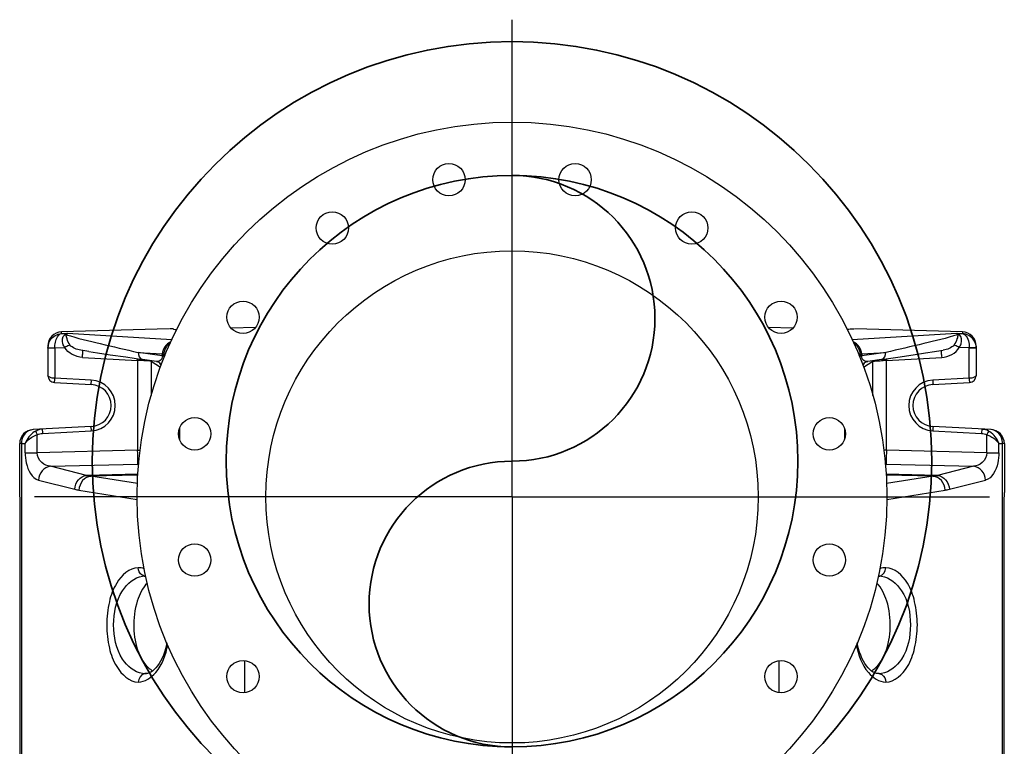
# Model space of a CAD drawing. Header units: inches. Extents: x 22575 to 24734, y 6028 to 6659.
# Tile 163 of 163: x 24678 to 24705, y 6543 to 6564. Entities that reach past the tile are written whole.
import ezdxf

# ---------------------------------------------------------------- set-up
doc = ezdxf.new("R2010")
doc.units = ezdxf.units.IN
doc.header["$LTSCALE"] = 0.5
doc.header["$MEASUREMENT"] = 0
doc.layers.add('CL', color=1, linetype='Continuous')
doc.layers.add('D-PIPE-LARG', color=153, linetype='Continuous', lineweight=35)

# ---------------------------------------------------------------- blocks, each defined once
blk = doc.blocks.new('Flygt Small 7 MGD')
at = {"color": 7, "linetype": 'Continuous'}
for p, q in [((24694.153, 6551.978), (24691.14, 6551.892)), ((24696.567, 6552.013), (24695.891, 6551.993)), ((24711.608, 6551.993), (24710.932, 6552.013)), ((24716.359, 6551.892), (24713.346, 6551.978)), ((24691.14, 6551.846), (24691.14, 6551.892)), ((24691.14, 6551.846), (24691.311, 6551.851)), ((24694.225, 6551.669), (24691.311, 6551.851)), ((24716.188, 6551.851), (24713.273, 6551.669)), ((24716.188, 6551.851), (24716.359, 6551.846)), ((24716.359, 6551.892), (24716.359, 6551.846)), ((24690.757, 6551.497), (24690.757, 6550.672)), ((24690.95, 6551.437), (24690.757, 6551.437)), ((24690.758, 6551.46), (24690.951, 6551.449)), ((24690.95, 6551.437), (24690.95, 6550.593)), ((24690.951, 6551.449), (24691.233, 6551.456)), ((24691.902, 6551.344), (24691.68, 6551.379)), ((24715.748, 6551.368), (24715.818, 6551.379)), ((24716.548, 6551.449), (24716.266, 6551.456)), ((24716.741, 6551.46), (24716.548, 6551.449)), ((24716.741, 6551.437), (24716.548, 6551.437)), ((24716.548, 6550.593), (24716.548, 6551.437)), ((24716.741, 6551.497), (24716.741, 6550.672)), ((24691.723, 6551.177), (24693.27, 6551.093)), ((24693.27, 6551.093), (24693.27, 6548.578)), ((24693.289, 6551.318), (24693.958, 6551.276)), ((24693.957, 6551.222), (24693.289, 6551.318)), ((24693.794, 6551.067), (24693.403, 6551.123)), ((24693.652, 6551.069), (24693.91, 6550.909)), ((24693.652, 6551.069), (24693.652, 6550.115)), ((24693.957, 6551.25), (24694.011, 6551.25)), ((24693.957, 6551.222), (24693.957, 6551.25)), ((24693.957, 6551.222), (24694.011, 6551.222)), ((24694.011, 6551.25), (24694.035, 6551.227)), ((24694.011, 6551.25), (24694.011, 6551.222)), ((24713.464, 6551.227), (24713.487, 6551.25)), ((24713.487, 6551.25), (24713.541, 6551.25)), ((24713.487, 6551.222), (24713.487, 6551.25)), ((24713.487, 6551.222), (24713.541, 6551.222)), ((24713.541, 6551.276), (24714.209, 6551.318)), ((24714.209, 6551.318), (24713.541, 6551.222)), ((24713.541, 6551.25), (24713.541, 6551.222)), ((24713.589, 6550.909), (24713.846, 6551.069)), ((24714.095, 6551.123), (24713.704, 6551.067)), ((24713.704, 6551.067), (24713.704, 6551.067)), ((24713.846, 6550.113), (24713.846, 6551.069)), ((24714.229, 6551.093), (24715.775, 6551.177)), ((24714.229, 6548.578), (24714.229, 6551.093)), ((24693.892, 6551.022), (24693.902, 6551.012)), ((24691.973, 6550.539), (24690.95, 6550.593)), ((24716.548, 6550.593), (24715.525, 6550.539)), ((24690.944, 6550.475), (24691.969, 6550.421)), ((24715.529, 6550.421), (24716.555, 6550.475)), ((24691.969, 6549.242), (24690.343, 6549.157)), ((24694.446, 6549.202), (24694.446, 6548.876)), ((24713.052, 6549.202), (24713.052, 6548.876)), ((24717.156, 6549.157), (24715.529, 6549.242)), ((24690.461, 6548.511), (24690.461, 6549.014)), ((24690.604, 6549.052), (24691.973, 6549.124)), ((24715.525, 6549.124), (24716.894, 6549.052)), ((24717.038, 6548.511), (24717.038, 6549.014)), ((24690.019, 6548.764), (24689.97, 6548.764)), ((24689.97, 6547.407), (24689.97, 6548.764)), ((24690.019, 6548.764), (24690.123, 6548.769)), ((24690.019, 6548.764), (24690.019, 6525.309)), ((24690.123, 6548.511), (24690.123, 6548.769)), ((24717.376, 6548.769), (24717.48, 6548.764)), ((24717.376, 6548.511), (24717.376, 6548.769)), ((24717.529, 6548.764), (24717.48, 6548.764)), ((24717.48, 6525.309), (24717.48, 6548.764)), ((24717.529, 6548.764), (24717.529, 6547.407)), ((24690.123, 6548.511), (24690.461, 6548.511)), ((24693.27, 6548.578), (24690.461, 6548.511)), ((24693.27, 6548.578), (24693.342, 6548.578)), ((24714.229, 6548.578), (24714.156, 6548.578)), ((24717.038, 6548.511), (24714.229, 6548.578)), ((24717.038, 6548.511), (24717.376, 6548.511)), ((24690.829, 6548.131), (24693.273, 6548.189)), ((24691.842, 6547.875), (24690.829, 6548.131)), ((24693.273, 6548.189), (24693.298, 6548.164)), ((24714.2, 6548.164), (24714.225, 6548.189)), ((24714.225, 6548.189), (24716.669, 6548.131)), ((24716.669, 6548.131), (24715.656, 6547.875)), ((24693.279, 6547.912), (24691.842, 6547.875)), ((24693.277, 6547.886), (24691.964, 6547.852)), ((24693.267, 6547.646), (24691.964, 6547.852)), ((24715.656, 6547.875), (24714.219, 6547.912)), ((24715.535, 6547.852), (24714.221, 6547.886)), ((24715.535, 6547.852), (24714.232, 6547.646)), ((24690.495, 6547.742), (24691.508, 6547.486)), ((24715.991, 6547.486), (24717.004, 6547.742)), ((24691.629, 6547.461), (24693.259, 6547.202)), ((24714.24, 6547.202), (24715.869, 6547.461)), ((24689.983, 6526.959), (24689.983, 6547.143)), ((24717.515, 6547.143), (24717.515, 6526.954)), ((24693.495, 6545.054), (24693.482, 6545.055)), ((24714.003, 6545.054), (24714.017, 6545.055)), ((24696.269, 6541.789), (24696.269, 6542.695)), ((24711.23, 6541.789), (24711.23, 6542.695)), ((24693.482, 6542.325), (24693.515, 6542.327)), ((24693.506, 6542.326), (24693.482, 6542.325)), ((24693.508, 6542.326), (24693.506, 6542.326)), ((24714.017, 6542.325), (24713.984, 6542.327)), ((24713.992, 6542.326), (24713.99, 6542.326)), ((24714.017, 6542.325), (24713.992, 6542.326))]:
    blk.add_line(p, q, dxfattribs=at)
for points in [[(24690.757, 6551.44), (24690.757, 6551.442), (24690.757, 6551.445), (24690.757, 6551.447), (24690.757, 6551.45), (24690.757, 6551.453), (24690.757, 6551.455), (24690.758, 6551.458), (24690.758, 6551.46)], [(24691.902, 6551.344), (24692.151, 6551.307), (24692.501, 6551.255), (24692.937, 6551.191), (24693.404, 6551.123)], [(24714.095, 6551.123), (24714.552, 6551.189), (24714.979, 6551.252), (24715.325, 6551.303), (24715.575, 6551.341), (24715.748, 6551.368)], [(24716.741, 6551.46), (24716.741, 6551.458), (24716.741, 6551.455), (24716.741, 6551.453), (24716.741, 6551.45), (24716.741, 6551.447), (24716.741, 6551.445), (24716.741, 6551.442), (24716.741, 6551.44)], [(24693.794, 6551.067), (24693.817, 6551.063), (24693.839, 6551.055), (24693.86, 6551.045), (24693.877, 6551.034), (24693.892, 6551.022)], [(24693.958, 6551.276), (24693.958, 6551.273), (24693.958, 6551.271), (24693.957, 6551.268), (24693.957, 6551.265), (24693.957, 6551.262), (24693.957, 6551.259), (24693.957, 6551.256), (24693.957, 6551.253), (24693.957, 6551.25)], [(24713.541, 6551.276), (24713.541, 6551.274), (24713.541, 6551.271), (24713.541, 6551.268), (24713.541, 6551.265), (24713.541, 6551.262), (24713.541, 6551.259), (24713.541, 6551.256), (24713.541, 6551.253), (24713.541, 6551.25)], [(24713.641, 6551.046), (24713.662, 6551.056), (24713.685, 6551.063), (24713.704, 6551.067)], [(24713.596, 6551.012), (24713.607, 6551.023), (24713.623, 6551.035), (24713.641, 6551.046)], [(24694.09, 6543.183), (24694.077, 6543.119), (24694.052, 6543.022), (24694.023, 6542.928), (24693.99, 6542.839), (24693.954, 6542.755), (24693.914, 6542.677), (24693.872, 6542.606), (24693.828, 6542.542), (24693.782, 6542.486), (24693.735, 6542.438), (24693.687, 6542.398), (24693.64, 6542.367), (24693.594, 6542.345), (24693.548, 6542.332), (24693.508, 6542.326)], [(24713.99, 6542.326), (24713.95, 6542.332), (24713.904, 6542.345), (24713.858, 6542.368), (24713.811, 6542.398), (24713.763, 6542.438), (24713.716, 6542.486), (24713.67, 6542.542), (24713.626, 6542.606), (24713.584, 6542.678), (24713.544, 6542.756), (24713.508, 6542.839), (24713.475, 6542.929), (24713.446, 6543.022), (24713.421, 6543.119), (24713.408, 6543.183)]]:
    blk.add_lwpolyline(points, dxfattribs=at)
for centre, radius in [((24703.749, 6547.273), 10.492), ((24701.983, 6556.154), 0.453), ((24705.516, 6556.154), 0.453), ((24698.718, 6554.802), 0.453), ((24708.78, 6554.802), 0.453), ((24703.749, 6547.273), 6.89), ((24696.22, 6552.303), 0.453), ((24711.278, 6552.303), 0.453), ((24694.868, 6549.039), 0.453), ((24712.63, 6549.039), 0.453), ((24694.868, 6545.506), 0.453), ((24712.63, 6545.506), 0.453), ((24696.22, 6542.242), 0.453), ((24711.278, 6542.242), 0.453)]:
    blk.add_circle(centre, radius, dxfattribs=at)
for centre, radius, start, end in [((24691.159, 6551.436), 0.402, 164.9466, 176.5311), ((24691.148, 6551.437), 0.198, 176.6156, 180.0143), ((24716.35, 6551.437), 0.198, 359.9996, 3.3835), ((24716.34, 6551.436), 0.402, 3.4688, 15.0389), ((24681.489, 6551.731), 10.25, 356.9024, 357.3465), ((24682.218, 6551.689), 11.067, 356.9135, 357.1674), ((24692.926, 6539.017), 12.081, 88.1535, 88.3707), ((24692.999, 6541.251), 9.846, 87.8921, 88.1545), ((24693.456, 6551.071), 0.196, 359.1912, 4.7813), ((24694.351, 6551.251), 0.339, 177.1934, 180.1989), ((24691.23, 6551.222), 2.782, 358.9266, 0.0004), ((24713.143, 6551.251), 0.344, 359.804, 2.7706), ((24716.275, 6551.222), 2.788, 180.0017, 181.0973), ((24714.042, 6551.071), 0.196, 175.2191, 180.8089), ((24714.499, 6541.27), 9.827, 91.8451, 92.1079), ((24714.571, 6539.05), 12.048, 91.6284, 91.8462), ((24725.278, 6551.689), 11.066, 182.8324, 183.0865), ((24726.008, 6551.73), 10.248, 182.6535, 183.0977), ((24693.742, 6550.898), 0.192, 27.9871, 45.2979), ((24693.755, 6550.885), 0.194, 29.5709, 43.4735), ((24693.742, 6550.898), 0.192, 16.4674, 28.0186), ((24713.743, 6550.885), 0.194, 136.5182, 154.7204), ((24713.757, 6550.898), 0.192, 150.7648, 158.3041), ((24713.757, 6550.898), 0.192, 135.3816, 150.786), ((24690.954, 6550.672), 0.197, 180, 267), ((24691.936, 6549.832), 0.709, 272.9952, 87.0042), ((24715.562, 6549.832), 0.709, 92.9952, 267.0042), ((24716.544, 6550.672), 0.197, 273, 0), ((24691.938, 6549.832), 0.591, 273, 87), ((24715.56, 6549.832), 0.591, 93, 267), ((24690.363, 6548.764), 0.394, 93, 180), ((24717.135, 6548.764), 0.394, 0, 87), ((24690.656, 6548.664), 0.515, 118.5631, 122.6399), ((24716.842, 6548.664), 0.515, 57.3594, 61.4356), ((24717.032, 6548.769), 0.448, 359.3022, 3.2623), ((24693.254, 6548.577), 0.388, 272.8178, 276.8684), ((24714.244, 6548.577), 0.388, 263.1566, 267.1823), ((24692.173, 6549.331), 1.494, 257.189, 261.9195), ((24715.325, 6549.331), 1.494, 278.0804, 282.811), ((24691.845, 6548.819), 1.375, 255.8138, 260.9727), ((24715.654, 6548.819), 1.375, 279.0273, 284.1863), ((24693.478, 6544.481), 0.574, 89.6062, 97.3038), ((24693.494, 6545.237), 0.183, 258.1331, 266.0617), ((24693.477, 6544.484), 0.57, 88.1938, 89.5697), ((24714.021, 6544.484), 0.57, 90.4304, 91.7671), ((24714.004, 6545.236), 0.182, 273.955, 281.9786), ((24714.021, 6544.481), 0.574, 82.6967, 90.3939), ((24693.478, 6542.899), 0.574, 262.6981, 270.3944), ((24693.494, 6542.144), 0.182, 93.955, 101.9787), ((24714.021, 6542.899), 0.574, 269.6057, 277.3016), ((24714.004, 6542.143), 0.183, 78.1332, 86.0618)]:
    blk.add_arc(centre, radius, start, end, dxfattribs=at)
for centre, major_axis, start_param, end_param in [((24691.151, 6551.497), (0, 0.395), 0.028455, 1.570796), ((24716.348, 6551.497), (0, -0.395), 1.570796, 3.113138)]:
    blk.add_ellipse(centre, major_axis=major_axis, ratio=0.996192, start_param=start_param, end_param=end_param, dxfattribs=at)
for points, knots in [([(24694.268, 6551.974), (24694.264, 6551.975), (24694.232, 6551.981), (24694.199, 6551.979), (24694.171, 6551.977)], [0, 0, 0, 0, 0.126967, 1, 1, 1, 1]), ([(24694.268, 6551.974), (24694.273, 6551.972), (24694.304, 6551.965), (24694.337, 6551.962), (24694.364, 6551.961)], [0, 0, 0, 0, 0.159514, 1, 1, 1, 1]), ([(24713.231, 6551.974), (24713.226, 6551.972), (24713.194, 6551.965), (24713.162, 6551.962), (24713.135, 6551.961)], [0, 0, 0, 0, 0.159676, 1, 1, 1, 1]), ([(24713.231, 6551.974), (24713.235, 6551.975), (24713.266, 6551.981), (24713.298, 6551.979), (24713.326, 6551.977)], [0, 0, 0, 0, 0.126364, 1, 1, 1, 1]), ([(24690.771, 6551.54), (24690.782, 6551.583), (24690.85, 6551.737), (24691.018, 6551.837), (24691.14, 6551.846)], [0, 0, 0, 0, 0.267144, 1, 1, 1, 1]), ([(24690.951, 6551.449), (24690.952, 6551.5), (24690.967, 6551.642), (24691.042, 6551.826), (24691.14, 6551.846)], [0, 0, 0, 0, 0.338649, 1, 1, 1, 1]), ([(24691.233, 6551.456), (24691.209, 6551.488), (24691.15, 6551.595), (24691.158, 6551.765), (24691.228, 6551.815)], [0, 0, 0, 0, 0.311113, 1, 1, 1, 1]), ([(24691.274, 6551.815), (24691.267, 6551.814), (24691.251, 6551.813), (24691.236, 6551.814), (24691.228, 6551.815)], [0, 0, 0, 0, 0.494545, 1, 1, 1, 1]), ([(24691.375, 6551.53), (24691.339, 6551.579), (24691.303, 6551.674), (24691.266, 6551.776), (24691.274, 6551.815)], [0, 0, 0, 0, 0.608637, 1, 1, 1, 1]), ([(24691.274, 6551.815), (24691.279, 6551.823), (24691.284, 6551.839), (24691.306, 6551.845), (24691.31, 6551.84)], [0, 0, 0, 0, 0.622682, 1, 1, 1, 1]), ([(24691.274, 6551.815), (24691.586, 6551.715), (24692.261, 6551.557), (24692.934, 6551.399), (24693.289, 6551.318)], [0, 0, 0, 0, 0.473001, 1, 1, 1, 1]), ([(24716.224, 6551.815), (24715.912, 6551.715), (24715.238, 6551.557), (24714.565, 6551.399), (24714.209, 6551.318)], [0, 0, 0, 0, 0.473002, 1, 1, 1, 1]), ([(24716.224, 6551.815), (24716.232, 6551.776), (24716.195, 6551.674), (24716.16, 6551.579), (24716.123, 6551.53)], [0, 0, 0, 0, 0.391361, 1, 1, 1, 1]), ([(24716.188, 6551.851), (24716.195, 6551.848), (24716.209, 6551.837), (24716.219, 6551.823), (24716.224, 6551.815)], [0, 0, 0, 0, 0.433663, 1, 1, 1, 1]), ([(24716.27, 6551.815), (24716.262, 6551.814), (24716.247, 6551.813), (24716.232, 6551.814), (24716.224, 6551.815)], [0, 0, 0, 0, 0.505453, 1, 1, 1, 1]), ([(24716.266, 6551.456), (24716.289, 6551.488), (24716.348, 6551.595), (24716.34, 6551.765), (24716.27, 6551.815)], [0, 0, 0, 0, 0.311125, 1, 1, 1, 1]), ([(24716.359, 6551.846), (24716.384, 6551.841), (24716.519, 6551.753), (24716.546, 6551.575), (24716.548, 6551.449)], [0, 0, 0, 0, 0.169976, 1, 1, 1, 1]), ([(24716.728, 6551.54), (24716.716, 6551.583), (24716.649, 6551.737), (24716.48, 6551.837), (24716.359, 6551.846)], [0, 0, 0, 0, 0.267148, 1, 1, 1, 1]), ([(24691.375, 6551.53), (24691.366, 6551.525), (24691.319, 6551.5), (24691.271, 6551.476), (24691.233, 6551.456)], [0, 0, 0, 0, 0.190032, 1, 1, 1, 1]), ([(24691.731, 6551.371), (24691.731, 6551.367), (24691.731, 6551.356), (24691.731, 6551.345), (24691.731, 6551.338)], [0, 0, 0, 0, 0.34515, 1, 1, 1, 1]), ([(24715.771, 6551.256), (24715.77, 6551.27), (24715.769, 6551.308), (24715.766, 6551.347), (24715.767, 6551.371)], [0, 0, 0, 0, 0.36798, 1, 1, 1, 1]), ([(24716.266, 6551.456), (24716.227, 6551.476), (24716.179, 6551.5), (24716.132, 6551.525), (24716.123, 6551.53)], [0, 0, 0, 0, 0.809968, 1, 1, 1, 1]), ([(24693.652, 6551.069), (24693.647, 6551.07), (24693.603, 6551.077), (24693.56, 6551.08), (24693.522, 6551.082)], [0, 0, 0, 0, 0.127759, 1, 1, 1, 1]), ([(24693.957, 6551.222), (24693.96, 6551.174), (24693.925, 6551.074), (24693.83, 6551.062), (24693.794, 6551.067)], [0, 0, 0, 0, 0.576002, 1, 1, 1, 1]), ([(24693.958, 6551.276), (24693.97, 6551.275), (24693.988, 6551.272), (24694.007, 6551.271), (24694.012, 6551.268)], [0, 0, 0, 0, 0.677977, 1, 1, 1, 1]), ([(24713.487, 6551.268), (24713.492, 6551.271), (24713.511, 6551.272), (24713.528, 6551.275), (24713.541, 6551.276)], [0, 0, 0, 0, 0.322024, 1, 1, 1, 1]), ([(24713.704, 6551.067), (24713.669, 6551.062), (24713.574, 6551.074), (24713.538, 6551.174), (24713.541, 6551.222)], [0, 0, 0, 0, 0.424015, 1, 1, 1, 1]), ([(24713.846, 6551.069), (24713.852, 6551.07), (24713.895, 6551.077), (24713.939, 6551.08), (24713.977, 6551.082)], [0, 0, 0, 0, 0.127753, 1, 1, 1, 1]), ([(24693.932, 6550.971), (24693.928, 6550.978), (24693.919, 6550.993), (24693.908, 6551.006), (24693.902, 6551.012)], [0, 0, 0, 0, 0.498262, 1, 1, 1, 1]), ([(24713.596, 6551.012), (24713.591, 6551.006), (24713.581, 6550.994), (24713.572, 6550.981), (24713.568, 6550.974)], [0, 0, 0, 0, 0.501458, 1, 1, 1, 1]), ([(24690.95, 6550.593), (24690.903, 6550.594), (24690.842, 6550.609), (24690.757, 6550.647), (24690.757, 6550.672)], [0, 0, 0, 0, 0.660336, 1, 1, 1, 1]), ([(24690.944, 6550.475), (24690.932, 6550.476), (24690.961, 6550.539), (24690.949, 6550.565), (24690.95, 6550.593)], [0, 0, 0, 0, 0.292733, 1, 1, 1, 1]), ([(24691.969, 6550.421), (24691.958, 6550.422), (24691.983, 6550.485), (24691.972, 6550.512), (24691.973, 6550.539)], [0, 0, 0, 0, 0.293016, 1, 1, 1, 1]), ([(24715.525, 6550.539), (24715.527, 6550.512), (24715.515, 6550.485), (24715.541, 6550.422), (24715.529, 6550.421)], [0, 0, 0, 0, 0.706984, 1, 1, 1, 1]), ([(24716.548, 6550.593), (24716.55, 6550.565), (24716.538, 6550.539), (24716.566, 6550.476), (24716.555, 6550.475)], [0, 0, 0, 0, 0.707074, 1, 1, 1, 1]), ([(24716.741, 6550.672), (24716.741, 6550.647), (24716.656, 6550.609), (24716.595, 6550.594), (24716.548, 6550.593)], [0, 0, 0, 0, 0.339496, 1, 1, 1, 1]), ([(24690.343, 6549.157), (24690.256, 6549.152), (24690.074, 6549.052), (24690.017, 6548.859), (24690.019, 6548.764)], [0, 0, 0, 0, 0.477328, 1, 1, 1, 1]), ([(24690.6, 6549.17), (24690.589, 6549.17), (24690.615, 6549.106), (24690.603, 6549.08), (24690.604, 6549.052)], [0, 0, 0, 0, 0.292973, 1, 1, 1, 1]), ([(24691.973, 6549.124), (24691.972, 6549.152), (24691.983, 6549.178), (24691.958, 6549.241), (24691.969, 6549.242)], [0, 0, 0, 0, 0.707023, 1, 1, 1, 1]), ([(24715.529, 6549.242), (24715.541, 6549.241), (24715.515, 6549.178), (24715.527, 6549.152), (24715.525, 6549.124)], [0, 0, 0, 0, 0.292977, 1, 1, 1, 1]), ([(24716.898, 6549.17), (24716.91, 6549.17), (24716.884, 6549.106), (24716.895, 6549.08), (24716.894, 6549.052)], [0, 0, 0, 0, 0.292973, 1, 1, 1, 1]), ([(24717.479, 6548.794), (24717.474, 6548.885), (24717.411, 6549.062), (24717.238, 6549.152), (24717.156, 6549.157)], [0, 0, 0, 0, 0.521794, 1, 1, 1, 1]), ([(24690.123, 6548.769), (24690.14, 6548.794), (24690.23, 6548.902), (24690.357, 6548.977), (24690.461, 6549.014)], [0, 0, 0, 0, 0.213952, 1, 1, 1, 1]), ([(24690.41, 6549.116), (24690.412, 6549.112), (24690.429, 6549.077), (24690.446, 6549.043), (24690.461, 6549.014)], [0, 0, 0, 0, 0.134352, 1, 1, 1, 1]), ([(24717.088, 6549.116), (24717.086, 6549.112), (24717.07, 6549.077), (24717.053, 6549.043), (24717.038, 6549.014)], [0, 0, 0, 0, 0.134355, 1, 1, 1, 1]), ([(24717.038, 6549.014), (24717.075, 6549.001), (24717.203, 6548.943), (24717.319, 6548.852), (24717.376, 6548.769)], [0, 0, 0, 0, 0.284885, 1, 1, 1, 1]), ([(24690.123, 6548.511), (24690.123, 6548.414), (24690.147, 6548.132), (24690.307, 6547.799), (24690.495, 6547.742)], [0, 0, 0, 0, 0.329699, 1, 1, 1, 1]), ([(24690.829, 6548.131), (24690.743, 6548.14), (24690.554, 6548.211), (24690.458, 6548.408), (24690.461, 6548.511)], [0, 0, 0, 0, 0.458739, 1, 1, 1, 1]), ([(24693.273, 6548.189), (24693.275, 6548.204), (24693.274, 6548.334), (24693.273, 6548.463), (24693.27, 6548.578)], [0, 0, 0, 0, 0.11574, 1, 1, 1, 1]), ([(24714.229, 6548.578), (24714.228, 6548.532), (24714.226, 6548.403), (24714.218, 6548.273), (24714.225, 6548.189)], [0, 0, 0, 0, 0.351199, 1, 1, 1, 1]), ([(24717.038, 6548.511), (24717.04, 6548.409), (24716.945, 6548.211), (24716.756, 6548.14), (24716.669, 6548.131)], [0, 0, 0, 0, 0.540493, 1, 1, 1, 1]), ([(24717.376, 6548.511), (24717.376, 6548.414), (24717.351, 6548.134), (24717.194, 6547.79), (24717.004, 6547.742)], [0, 0, 0, 0, 0.32968, 1, 1, 1, 1]), ([(24690.829, 6548.131), (24690.742, 6548.121), (24690.569, 6548.019), (24690.5, 6547.836), (24690.495, 6547.742)], [0, 0, 0, 0, 0.480756, 1, 1, 1, 1]), ([(24717.004, 6547.742), (24716.998, 6547.836), (24716.93, 6548.019), (24716.756, 6548.121), (24716.669, 6548.131)], [0, 0, 0, 0, 0.519242, 1, 1, 1, 1]), ([(24691.508, 6547.486), (24691.513, 6547.58), (24691.582, 6547.764), (24691.756, 6547.865), (24691.842, 6547.875)], [0, 0, 0, 0, 0.520455, 1, 1, 1, 1]), ([(24691.964, 6547.852), (24691.876, 6547.845), (24691.698, 6547.744), (24691.633, 6547.556), (24691.629, 6547.461)], [0, 0, 0, 0, 0.479052, 1, 1, 1, 1]), ([(24715.869, 6547.461), (24715.866, 6547.556), (24715.8, 6547.744), (24715.622, 6547.845), (24715.535, 6547.852)], [0, 0, 0, 0, 0.520948, 1, 1, 1, 1]), ([(24715.656, 6547.875), (24715.743, 6547.865), (24715.916, 6547.764), (24715.985, 6547.58), (24715.991, 6547.486)], [0, 0, 0, 0, 0.479545, 1, 1, 1, 1]), ([(24689.983, 6547.143), (24689.983, 6547.212), (24689.975, 6547.3), (24689.97, 6547.388), (24689.97, 6547.407)], [0, 0, 0, 0, 0.780991, 1, 1, 1, 1]), ([(24717.529, 6547.407), (24717.529, 6547.388), (24717.524, 6547.3), (24717.515, 6547.212), (24717.515, 6547.143)], [0, 0, 0, 0, 0.219008, 1, 1, 1, 1]), ([(24693.287, 6545.29), (24693.04, 6545.29), (24692.657, 6544.922), (24692.454, 6544.316), (24692.377, 6543.69), (24692.454, 6543.064), (24692.658, 6542.458), (24693.04, 6542.09), (24693.287, 6542.09)], [0, 0, 0, 0, 0.189949, 0.332822, 0.500101, 0.667336, 0.810114, 1, 1, 1, 1]), ([(24693.456, 6545.058), (24693.435, 6545.063), (24693.34, 6545.101), (24693.287, 6545.213), (24693.287, 6545.29)], [0, 0, 0, 0, 0.221965, 1, 1, 1, 1]), ([(24714.211, 6542.09), (24714.459, 6542.09), (24714.841, 6542.458), (24715.045, 6543.064), (24715.121, 6543.69), (24715.044, 6544.316), (24714.841, 6544.922), (24714.459, 6545.29), (24714.211, 6545.29)], [0, 0, 0, 0, 0.189949, 0.332822, 0.500101, 0.667336, 0.810115, 1, 1, 1, 1]), ([(24693.405, 6542.33), (24693.178, 6542.359), (24692.701, 6542.787), (24692.538, 6543.69), (24692.701, 6544.593), (24693.178, 6545.021), (24693.405, 6545.05)], [0, 0, 0, 0, 0.204419, 0.499999, 0.79558, 1, 1, 1, 1]), ([(24714.094, 6545.05), (24714.32, 6545.021), (24714.798, 6544.593), (24714.96, 6543.69), (24714.798, 6542.787), (24714.32, 6542.359), (24714.094, 6542.33)], [0, 0, 0, 0, 0.204419, 0.499999, 0.79558, 1, 1, 1, 1]), ([(24693.542, 6544.861), (24693.406, 6544.724), (24693.207, 6544.309), (24693.128, 6543.624), (24693.241, 6542.956), (24693.465, 6542.574), (24693.605, 6542.462)], [0, 0, 0, 0, 0.223113, 0.511402, 0.791674, 1, 1, 1, 1]), ([(24713.893, 6542.462), (24714.034, 6542.574), (24714.258, 6542.956), (24714.37, 6543.624), (24714.291, 6544.309), (24714.092, 6544.724), (24713.957, 6544.861)], [0, 0, 0, 0, 0.208337, 0.488613, 0.776902, 1, 1, 1, 1]), ([(24693.287, 6542.09), (24693.473, 6542.089), (24693.912, 6542.394), (24694.057, 6542.853), (24694.114, 6543.127)], [0, 0, 0, 0, 0.398291, 1, 1, 1, 1]), ([(24713.384, 6543.128), (24713.441, 6542.853), (24713.587, 6542.395), (24714.026, 6542.089), (24714.211, 6542.09)], [0, 0, 0, 0, 0.601658, 1, 1, 1, 1]), ([(24714.042, 6542.322), (24714.064, 6542.317), (24714.158, 6542.279), (24714.211, 6542.167), (24714.211, 6542.09)], [0, 0, 0, 0, 0.221965, 1, 1, 1, 1])]:
    blk.add_open_spline(points, degree=3, knots=knots, dxfattribs=at)
for points in [[(24691.311, 6551.851), (24691.281, 6551.846), (24691.249, 6551.832), (24691.232, 6551.807)], [(24716.27, 6551.815), (24716.247, 6551.832), (24716.215, 6551.852), (24716.189, 6551.84)], [(24691.723, 6551.177), (24691.536, 6551.193), (24691.322, 6551.29), (24691.233, 6551.456)], [(24691.68, 6551.378), (24691.568, 6551.396), (24691.442, 6551.438), (24691.375, 6551.53)], [(24694.2, 6551.616), (24694.074, 6551.557), (24693.966, 6551.415), (24693.958, 6551.276)], [(24694.012, 6551.268), (24694.018, 6551.39), (24694.088, 6551.52), (24694.188, 6551.591)], [(24713.541, 6551.276), (24713.532, 6551.415), (24713.424, 6551.557), (24713.297, 6551.616)], [(24713.309, 6551.591), (24713.41, 6551.521), (24713.481, 6551.39), (24713.487, 6551.268)], [(24715.775, 6551.177), (24715.963, 6551.194), (24716.179, 6551.289), (24716.266, 6551.456)], [(24716.123, 6551.53), (24716.056, 6551.438), (24715.93, 6551.396), (24715.818, 6551.378)], [(24691.731, 6551.338), (24691.73, 6551.311), (24691.729, 6551.283), (24691.727, 6551.256)], [(24693.289, 6551.318), (24693.284, 6551.243), (24693.329, 6551.134), (24693.403, 6551.123)], [(24693.522, 6551.082), (24693.468, 6551.086), (24693.414, 6551.088), (24693.361, 6551.09)], [(24713.977, 6551.082), (24714.03, 6551.086), (24714.084, 6551.088), (24714.138, 6551.09)], [(24714.095, 6551.123), (24714.17, 6551.134), (24714.214, 6551.243), (24714.209, 6551.318)], [(24690.6, 6549.17), (24690.538, 6549.167), (24690.462, 6549.155), (24690.425, 6549.105)], [(24717.088, 6549.116), (24717.034, 6549.146), (24716.963, 6549.175), (24716.905, 6549.152)], [(24690.378, 6549.098), (24690.261, 6549.023), (24690.168, 6548.9), (24690.123, 6548.769)], [(24690.461, 6549.014), (24690.505, 6549.037), (24690.555, 6549.05), (24690.604, 6549.052)], [(24716.894, 6549.052), (24716.944, 6549.05), (24716.994, 6549.037), (24717.038, 6549.014)], [(24717.376, 6548.769), (24717.331, 6548.9), (24717.237, 6549.023), (24717.12, 6549.098)], [(24693.455, 6545.261), (24693.402, 6545.28), (24693.344, 6545.29), (24693.287, 6545.29)], [(24714.042, 6545.058), (24714.136, 6545.078), (24714.211, 6545.195), (24714.211, 6545.29)], [(24714.211, 6545.29), (24714.154, 6545.29), (24714.097, 6545.28), (24714.043, 6545.261)], [(24693.456, 6542.322), (24693.363, 6542.302), (24693.287, 6542.185), (24693.287, 6542.09)], [(24693.605, 6542.462), (24693.633, 6542.44), (24693.663, 6542.42), (24693.694, 6542.403)], [(24713.804, 6542.403), (24713.835, 6542.42), (24713.865, 6542.44), (24713.893, 6542.462)]]:
    blk.add_open_spline(points, degree=3, dxfattribs=at)
at = {"layer": 'CL'}
for q in [(24703.749, 6560.634), (24690.388, 6547.273), (24717.11, 6547.273), (24703.749, 6524.182)]:
    blk.add_line((24703.749, 6547.273), q, dxfattribs=at)
blk = doc.blocks.new('*U18')
for radius in [11.75, 8]:
    blk.add_circle((0, 0), radius)
for centre, start, end in [((0, 4), 270, 90), ((0, -4), 90, 270)]:
    blk.add_arc(centre, 4, start, end)

msp = doc.modelspace()

# ---------------------------------------------------------------- block references
msp.add_blockref('Flygt Small 7 MGD', (-12.197, 3.012))
at = {"layer": 'D-PIPE-LARG'}
msp.add_blockref('*U18', (24691.552, 6551.285), dxfattribs=at)

doc.saveas('drawing.dxf')
